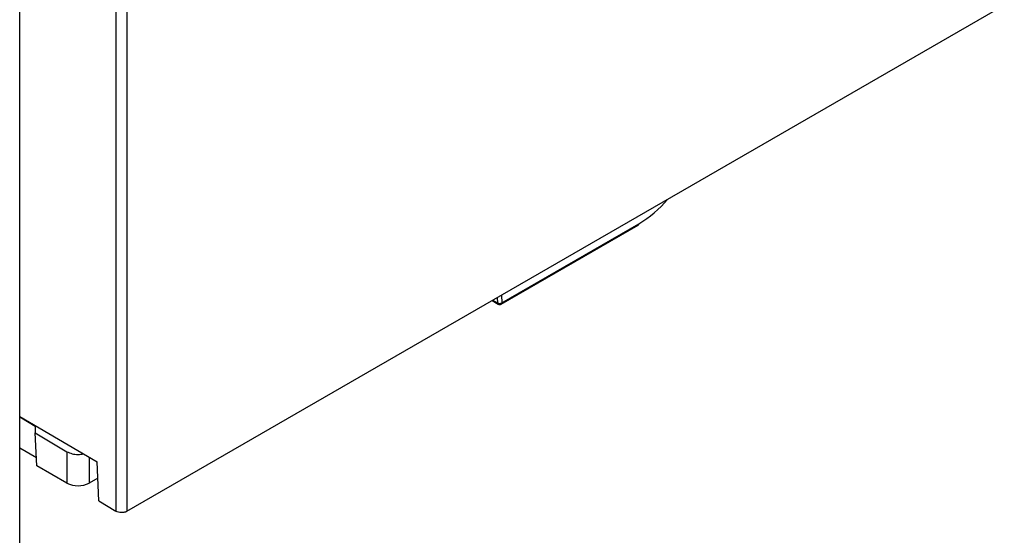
# Model space of a CAD drawing. Header units: inches. Extents: x -287 to -97, y 229 to 474.
# Tile 4 of 17: x -148 to -98, y 271 to 297. Entities that reach past the tile are written whole.
import ezdxf

# ---------------------------------------------------------------- set-up
doc = ezdxf.new("R2010")
doc.units = ezdxf.units.IN
doc.header["$MEASUREMENT"] = 0

# ---------------------------------------------------------------- blocks, each defined once
blk = doc.blocks.new('block 4')
at = {"color": 7, "lineweight": 25}
blk.add_lwpolyline([(-147.872, 269.112), (-147.872, 376.232)], dxfattribs=at)
blk = doc.blocks.new('block 109')
at = {"color": 7, "lineweight": 25}
blk.add_open_spline([(-123.501, 282.516), (-123.452, 282.488), (-123.391, 282.488), (-123.341, 282.516)], degree=3, dxfattribs=at)
blk = doc.blocks.new('block 110')
at = {"color": 7, "lineweight": 25}
blk.add_lwpolyline([(-123.341, 282.516), (-116.365, 286.544)], dxfattribs=at)
blk = doc.blocks.new('block 111')
at = {"color": 7, "lineweight": 25}
blk.add_lwpolyline([(-123.81, 282.695), (-123.501, 282.516)], dxfattribs=at)
blk = doc.blocks.new('block 1186')
at = {"color": 7, "lineweight": 25}
blk.add_lwpolyline([(-147.077, 275.959), (-145.465, 274.995)], dxfattribs=at)
blk = doc.blocks.new('block 1187')
at = {"color": 7, "lineweight": 25}
blk.add_lwpolyline([(-147.077, 276.291), (-147.077, 275.959)], dxfattribs=at)
blk = doc.blocks.new('block 1188')
at = {"color": 7, "lineweight": 25}
blk.add_lwpolyline([(-147.872, 276.766), (-147.077, 276.291)], dxfattribs=at)
blk = doc.blocks.new('block 1189')
at = {"color": 7, "lineweight": 25}
blk.add_open_spline([(-145.465, 274.995), (-145.382, 274.957), (-145.3, 274.919), (-145.205, 274.893), (-145.11, 274.867), (-145.003, 274.853), (-144.899, 274.855), (-144.803, 274.856), (-144.71, 274.87), (-144.617, 274.884)], degree=3, knots=[0, 0, 0, 0, 1, 1, 1, 2, 2, 2, 3, 3, 3, 3], dxfattribs=at)
blk = doc.blocks.new('block 1190')
at = {"color": 7, "lineweight": 25}
blk.add_open_spline([(-145.465, 273.394), (-145.11, 273.21), (-144.688, 273.21), (-144.333, 273.394)], degree=3, dxfattribs=at)
blk = doc.blocks.new('block 1191')
at = {"color": 7, "lineweight": 25}
blk.add_lwpolyline([(-145.465, 274.995), (-145.465, 273.394)], dxfattribs=at)
blk = doc.blocks.new('block 1192')
at = {"color": 7, "lineweight": 25}
blk.add_lwpolyline([(-145.465, 273.394), (-146.997, 274.279)], dxfattribs=at)
blk = doc.blocks.new('block 1193')
at = {"color": 7, "lineweight": 25}
blk.add_lwpolyline([(-146.997, 274.279), (-147.077, 275.959)], dxfattribs=at)
blk = doc.blocks.new('block 1194')
at = {"color": 7, "lineweight": 25}
blk.add_lwpolyline([(-143.889, 273.65), (-144.333, 273.394)], dxfattribs=at)
blk = doc.blocks.new('block 1197')
at = {"color": 7, "lineweight": 25}
blk.add_lwpolyline([(-147.872, 275.198), (-147.017, 274.703)], dxfattribs=at)
blk = doc.blocks.new('block 1232')
at = {"color": 7, "lineweight": 25}
blk.add_open_spline([(-123.534, 282.583), (-123.462, 282.546), (-123.377, 282.549), (-123.308, 282.59)], degree=3, dxfattribs=at)
blk = doc.blocks.new('block 1233')
at = {"color": 7, "lineweight": 25}
blk.add_open_spline([(-116.332, 286.617), (-115.782, 286.948), (-115.29, 287.366), (-114.873, 287.854)], degree=3, dxfattribs=at)
blk = doc.blocks.new('block 1234')
at = {"color": 7, "lineweight": 25}
blk.add_lwpolyline([(-123.308, 282.59), (-116.332, 286.617)], dxfattribs=at)
blk = doc.blocks.new('block 1236')
at = {"color": 7, "lineweight": 25}
blk.add_open_spline([(-116.365, 286.544), (-116.341, 286.56), (-116.328, 286.588), (-116.332, 286.617)], degree=3, dxfattribs=at)
blk = doc.blocks.new('block 1248')
at = {"color": 7, "lineweight": 25}
blk.add_open_spline([(-142.407, 271.959), (-142.42, 271.952), (-142.434, 271.944), (-142.448, 271.938), (-142.461, 271.932), (-142.476, 271.926), (-142.491, 271.921), (-142.506, 271.916), (-142.521, 271.912), (-142.537, 271.908), (-142.553, 271.905), (-142.569, 271.902), (-142.586, 271.899), (-142.603, 271.897), (-142.62, 271.895), (-142.638, 271.894), (-142.656, 271.893), (-142.674, 271.892), (-142.692, 271.893), (-142.745, 271.893), (-142.799, 271.899), (-142.846, 271.912), (-142.893, 271.925), (-142.934, 271.945), (-142.975, 271.966)], degree=3, knots=[0, 0, 0, 0, 1, 1, 1, 2, 2, 2, 3, 3, 3, 4, 4, 4, 5, 5, 5, 6, 6, 6, 7, 7, 7, 8, 8, 8, 8], dxfattribs=at)
blk = doc.blocks.new('block 1249')
at = {"color": 7, "lineweight": 25}
blk.add_lwpolyline([(-142.975, 316.374), (-142.975, 271.966)], dxfattribs=at)
blk = doc.blocks.new('block 1251')
at = {"color": 7, "lineweight": 25}
blk.add_lwpolyline([(-142.407, 316.378), (-142.407, 271.959)], dxfattribs=at)
blk = doc.blocks.new('block 1266')
at = {"color": 7, "lineweight": 25}
blk.add_lwpolyline([(-142.407, 271.959), (-97.721, 297.756)], dxfattribs=at)
blk = doc.blocks.new('block 1267')
at = {"color": 7, "lineweight": 25}
blk.add_lwpolyline([(-143.839, 272.49), (-142.975, 271.966)], dxfattribs=at)
blk = doc.blocks.new('block 1268')
at = {"color": 7, "lineweight": 25}
blk.add_lwpolyline([(-143.839, 272.49), (-143.926, 274.478)], dxfattribs=at)
blk = doc.blocks.new('block 1269')
at = {"color": 7, "lineweight": 25}
blk.add_lwpolyline([(-147.872, 276.797), (-143.926, 274.478)], dxfattribs=at)
blk = doc.blocks.new('block 1464')
at = {"color": 253, "lineweight": 25}
blk.add_lwpolyline([(-144.333, 274.717), (-144.333, 273.394)], dxfattribs=at)
blk = doc.blocks.new('block 1476')
at = {"color": 253, "lineweight": 25}
blk.add_lwpolyline([(-123.326, 282.974), (-123.308, 282.59)], dxfattribs=at)
blk = doc.blocks.new('block 1477')
at = {"color": 253, "lineweight": 25}
blk.add_lwpolyline([(-123.546, 282.847), (-123.534, 282.583)], dxfattribs=at)
blk = doc.blocks.new('block 1478')
at = {"color": 253, "lineweight": 25}
blk.add_lwpolyline([(-123.769, 282.718), (-123.534, 282.583)], dxfattribs=at)
blk = doc.blocks.new('block 1479')
at = {"color": 253, "lineweight": 25}
blk.add_open_spline([(-123.534, 282.583), (-123.535, 282.556), (-123.523, 282.531), (-123.501, 282.516)], degree=3, dxfattribs=at)
blk = doc.blocks.new('block 1480')
at = {"color": 253, "lineweight": 25}
blk.add_open_spline([(-123.341, 282.516), (-123.317, 282.533), (-123.305, 282.561), (-123.308, 282.59)], degree=3, dxfattribs=at)

msp = doc.modelspace()

# ---------------------------------------------------------------- block references
for name in ['block 4', 'block 1249', 'block 1251', 'block 1266', 'block 1233', 'block 110', 'block 1234', 'block 1236', 'block 1476', 'block 111', 'block 1478', 'block 1477', 'block 1479', 'block 1232', 'block 109', 'block 1480', 'block 1269', 'block 1188', 'block 1187', 'block 1186', 'block 1193', 'block 1197', 'block 1189', 'block 1191', 'block 1464', 'block 1268', 'block 1192', 'block 1190', 'block 1194', 'block 1267', 'block 1248']:
    msp.add_blockref(name, (0, 0))

doc.saveas('drawing.dxf')
